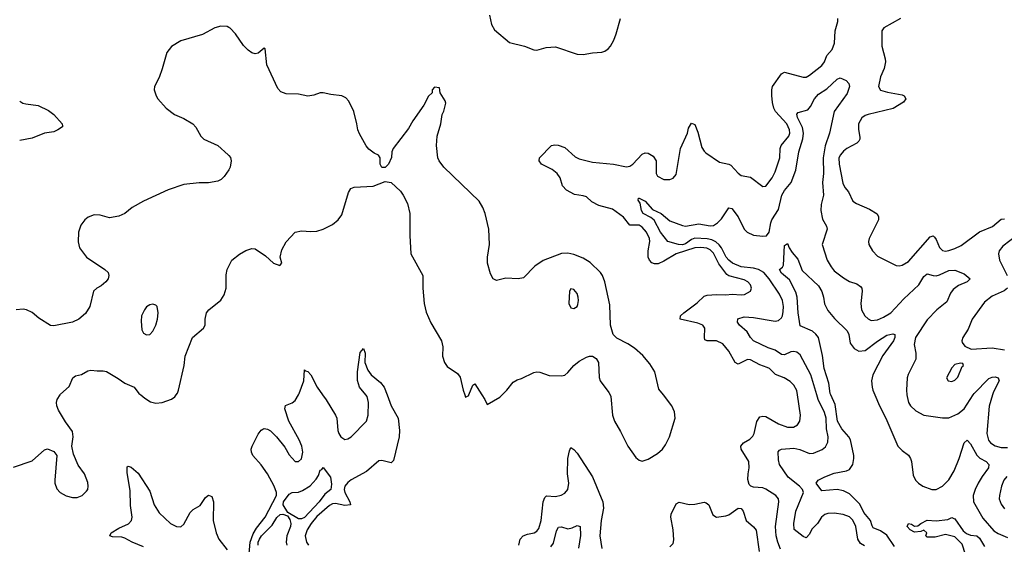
# Model space of a CAD drawing. Header units: inches. Extents: x 2143765 to 2212928, y 878963 to 1017374.
# Tile 156 of 256: x 2158650 to 2165009, y 969036 to 972422. Entities that reach past the tile are written whole.
import ezdxf

# ---------------------------------------------------------------- set-up
doc = ezdxf.new("R2010")
doc.units = ezdxf.units.IN
doc.header["$MEASUREMENT"] = 0
for name, color, linetype in [('C1956', 7, 'Continuous'), ('C1957', 7, 'Continuous'), ('C1966', 7, 'Continuous'), ('C1967', 7, 'Continuous')]:
    doc.layers.add(name, color=color, linetype=linetype)

msp = doc.modelspace()

# ---------------------------------------------------------------- linework, layer by layer
at = {"layer": 'C1956', "color": 5}
for points, elevation in [([(2158610, 969534.4), (2158730, 969574.3), (2158810, 969646), (2158830, 969651.5), (2158870, 969634.9), (2158889.1, 969609.1), (2158876.2, 969450), (2158876.5, 969430), (2158890, 969393), (2158911.1, 969371.1), (2158950, 969349), (2158990, 969337), (2159021.3, 969338.7), (2159053.2, 969350), (2159081.7, 969378.3), (2159089.6, 969390.4), (2159092.8, 969410), (2159090, 969435.3), (2159068.3, 969490), (2159026.9, 969546.9), (2158997.3, 969617.3), (2158987.1, 969670), (2158996.2, 969730), (2158990, 969764.5), (2158945.6, 969825.6), (2158900.9, 969900.9), (2158889.2, 969930), (2158887.1, 969950), (2158892.9, 969970), (2158910.6, 970000)], 420), ([(2159432.5, 970000), (2159458.5, 969978.5), (2159495.6, 969955.6), (2159530, 969946), (2159570, 969951.7), (2159630, 969971.8), (2159652.3, 969987.7), (2159661, 970000)], 420), ([(2159450, 969019.9), (2159377.3, 969050), (2159330, 969075.9), (2159310, 969082.6), (2159250, 969084.2), (2159232, 969090), (2159240.4, 969110), (2159290, 969139.9), (2159352.3, 969167.7), (2159372.2, 969190), (2159376.2, 969210), (2159366.5, 969286.5), (2159362.9, 969382.9), (2159343.7, 969496.3), (2159345.1, 969534.9), (2159350, 969540.5), (2159370, 969534.4), (2159415.8, 969495.8), (2159490, 969378.7), (2159518.2, 969290), (2159550, 969238.5), (2159624.9, 969170), (2159662.8, 969150), (2159690, 969148.9), (2159710, 969165.7), (2159750, 969240.8), (2159770, 969260.7), (2159814.7, 969285.3), (2159850, 969338.3), (2159870, 969352.9), (2159890, 969343.7), (2159902.6, 969310), (2159900.1, 969190), (2159919.8, 969110), (2159935.9, 969070), (2159990, 968999.1)], 380)]:
    msp.add_lwpolyline(points, dxfattribs=dict(at, elevation=elevation))
at = {"layer": 'C1957', "color": 5}
for points, elevation in [([(2160000, 972372.3), (2159990, 972376.9), (2159950, 972380.4), (2159910, 972368.6), (2159830, 972326.4), (2159690, 972284.8), (2159630.2, 972249.8), (2159601.3, 972210), (2159570, 972104), (2159550, 972049), (2159521, 971990), (2159518.8, 971970), (2159530.6, 971930), (2159542, 971910), (2159595.5, 971850), (2159650, 971810.4), (2159710, 971783.1), (2159767.3, 971750), (2159788.7, 971728.7), (2159820.7, 971670), (2159838.8, 971650), (2159930.3, 971610.3), (2159995.5, 971550), (2160000, 971544.7)], 420), ([(2158650, 971895.3), (2158670, 971883.6), (2158690, 971878.9), (2158770, 971868.4), (2158836, 971836), (2158870, 971810.5), (2158924, 971750), (2158926, 971734), (2158926, 971730), (2158896, 971710), (2158870, 971698.4), (2158810, 971689.7), (2158730, 971657.7), (2158650, 971643.1)], 380), ([(2160000, 971453.5), (2159971.3, 971408.7), (2159950.2, 971389.8), (2159930, 971379.7), (2159870, 971368.3), (2159809.7, 971369.7), (2159710, 971358.9), (2159610, 971324.6), (2159449.5, 971250.5), (2159377.1, 971210), (2159328.4, 971171.6), (2159290, 971154.5), (2159230, 971142.7), (2159170, 971159.7), (2159130, 971161.6), (2159091.9, 971148.1), (2159070.6, 971130), (2159045.4, 971094.6), (2159030.4, 971050), (2159028.6, 970988.6), (2159037.1, 970950), (2159080.5, 970890), (2159200.5, 970810), (2159221.6, 970790), (2159226.7, 970770), (2159221.3, 970750), (2159206.4, 970730), (2159175.3, 970704.7), (2159148, 970690), (2159126.4, 970670), (2159102, 970570), (2159074.3, 970525.7), (2159033, 970490), (2158990.2, 970469.8), (2158870, 970445.6), (2158850, 970448.7), (2158774.5, 970494.5), (2158730, 970532.8), (2158694, 970550), (2158673.2, 970553.2), (2158626.8, 970550)], 420), ([(2159661, 970000), (2159668.9, 970011.1), (2159676.1, 970030), (2159712.6, 970190), (2159718, 970250), (2159765.1, 970370), (2159838, 970430), (2159847.3, 970450), (2159848, 970490), (2159856.9, 970530), (2159872, 970550), (2159948.3, 970611.7), (2159970, 970646.8), (2159983, 970690), (2159984.4, 970775.6), (2159989.6, 970810), (2160000, 970830.1)], 420), ([(2158910.6, 970000), (2158914.1, 970005.9), (2158970, 970054.9), (2158994.2, 970110), (2159010, 970123.5), (2159050, 970132.4), (2159090, 970154.4), (2159110, 970159.1), (2159150, 970154.6), (2159190, 970156.5), (2159210, 970151.4), (2159286.8, 970106.8), (2159330, 970074.9), (2159390, 970050.3), (2159420.5, 970010), (2159432.5, 970000)], 420)]:
    msp.add_lwpolyline(points, dxfattribs=dict(at, elevation=elevation))
at = {"layer": 'C1957', "color": 5, "elevation": 440}
msp.add_lwpolyline([(2159510, 970584.7), (2159490, 970580.4), (2159470, 970568), (2159455.6, 970550), (2159437.6, 970510), (2159435.2, 970475.2), (2159439.8, 970419.8), (2159450, 970398), (2159470, 970386.8), (2159490, 970391), (2159510, 970411), (2159529.5, 970450), (2159539.6, 970490), (2159544.2, 970530), (2159538.4, 970570), (2159530, 970578.4)], close=True, dxfattribs=at)
at = {"layer": 'C1966', "color": 5}
for points, elevation in [([(2160130.8, 968950), (2160137.6, 969050), (2160156.9, 969103.1), (2160180.1, 969139.9), (2160235.5, 969210), (2160309.3, 969350), (2160308.8, 969370), (2160294.5, 969410), (2160250.5, 969490.5), (2160210, 969548.3), (2160156.1, 969610), (2160147.2, 969630), (2160145.5, 969650), (2160151.9, 969670), (2160190, 969746), (2160210, 969772.2), (2160221.4, 969778.6), (2160230, 969782.6), (2160250, 969779.6), (2160270, 969767.4), (2160308.6, 969728.6), (2160362.1, 969662.1), (2160390, 969612.4), (2160430, 969570.4), (2160450, 969570.4), (2160470, 969587.7), (2160478, 969630), (2160472, 969670), (2160455.8, 969710), (2160388.9, 969830), (2160363.1, 969910), (2160367.7, 969932.3), (2160410.8, 969949.2), (2160430, 969963.8), (2160450.3, 970000)], 380), ([(2161023.4, 970000), (2161050.2, 969930), (2161093.7, 969850), (2161103, 969770), (2161101.2, 969730), (2161063.5, 969576.5), (2161050, 969561.4), (2160990, 969577.1), (2160970, 969573.9), (2160890, 969505.6), (2160790, 969451.9), (2160770, 969435.8), (2160750.1, 969410), (2160746, 969390), (2160749.2, 969369.2), (2160781.2, 969310), (2160785.5, 969290), (2160750, 969286.2), (2160690, 969299.6), (2160670, 969296.4), (2160650, 969286.4), (2160570, 969214.5), (2160531.8, 969170), (2160506.7, 969130), (2160494.6, 969090), (2160502.3, 969050), (2160515.9, 969030)], 380), ([(2160606.5, 970000), (2160630, 969967.7), (2160690.1, 969870.1), (2160697.6, 969850), (2160704.8, 969770), (2160710.8, 969750.8), (2160724.7, 969730), (2160750, 969711.7), (2160770, 969715.6), (2160790, 969729), (2160889.8, 969830), (2160901.1, 969870), (2160902.2, 969950), (2160894.8, 969990), (2160886.5, 970000)], 380), ([(2161524.6, 970000), (2161530, 969984.7), (2161550, 969996), (2161551.6, 970000)], 420), ([(2161635.6, 970000), (2161654.8, 969970), (2161670, 969938), (2161750, 969984.7), (2161765.3, 970000)], 420), ([(2162462.8, 970000), (2162467.1, 969990), (2162478.2, 969870), (2162490.9, 969830), (2162530, 969764.9), (2162578.5, 969670), (2162630, 969595.6), (2162650, 969579), (2162670, 969572.9), (2162710, 969584.7), (2162770, 969622.2), (2162801, 969650), (2162821.9, 969678.1), (2162847.6, 969730), (2162884, 969850), (2162879.7, 969890), (2162861.3, 969930), (2162807.5, 970000)], 420), ([(2163564.1, 969004.1), (2163545.5, 969050), (2163535.3, 969090), (2163532.5, 969150), (2163552.9, 969310), (2163551.1, 969330), (2163534, 969350), (2163470, 969391.1), (2163450, 969400.5), (2163390, 969403.6), (2163371.3, 969411.3), (2163362.2, 969422.3), (2163353.6, 969453.6), (2163354.2, 969490), (2163361.8, 969530), (2163358.2, 969570), (2163309.7, 969650), (2163308.5, 969670), (2163325.1, 969690), (2163365, 969715), (2163385.3, 969734.7), (2163392.9, 969750), (2163410.7, 969829.3), (2163430, 969857.7), (2163450, 969863.9), (2163470, 969861.6), (2163550, 969814.4), (2163610, 969791.1), (2163648.7, 969791.3), (2163673.7, 969806.3), (2163688.8, 969831.2), (2163693.6, 969870), (2163672.8, 970000)], 380), ([(2164106.6, 969026.6), (2164081, 969041), (2164063.9, 969070), (2164050, 969151.6), (2164030, 969192.4), (2164010, 969214.2), (2163969, 969229), (2163910, 969237.2), (2163870, 969234.4), (2163850, 969227.4), (2163829.1, 969210), (2163802.2, 969170), (2163766.9, 969133.1), (2163750, 969100.5), (2163730, 969078.5), (2163710, 969086.2), (2163651.5, 969131.5), (2163649.3, 969169.2), (2163662.6, 969250), (2163712.5, 969370), (2163705, 969390), (2163687.3, 969410), (2163613.8, 969470), (2163557.6, 969550), (2163550, 969582), (2163547.8, 969632.2), (2163556.6, 969643.4), (2163570.9, 969649.1), (2163650, 969655.5), (2163688.2, 969648.2), (2163750, 969622.2), (2163776.2, 969623.8), (2163832.5, 969647.5), (2163854.8, 969665.2), (2163870, 969696), (2163871.7, 969730), (2163861.9, 969781.9), (2163857.9, 969850), (2163847.4, 969887.4), (2163806.8, 969970), (2163798.1, 970000)], 360), ([(2164301, 969021), (2164250, 969093.9), (2164210, 969122.6), (2164163.2, 969143.2), (2164155, 969155), (2164145.4, 969190), (2164101.4, 969241.4), (2164075.8, 969295.8), (2164010, 969362.6), (2163970, 969382), (2163930, 969388.9), (2163830, 969380.5), (2163794, 969430), (2163806, 969450), (2163850, 969472.3), (2163910, 969494.1), (2163989.9, 969510.1), (2164010, 969519.2), (2164031.1, 969550), (2164038.2, 969590), (2164036.6, 969610), (2164016.6, 969710), (2164004.6, 969730), (2163960.7, 969780.7), (2163932.4, 969830), (2163917.4, 969937.4), (2163889.5, 970000)], 340), ([(2164173.2, 970000), (2164203.5, 969930), (2164243.7, 969850), (2164321.5, 969670), (2164350, 969640.3), (2164390.3, 969610.3), (2164403.8, 969590), (2164410.3, 969570.3), (2164421.6, 969481.6), (2164436.5, 969450), (2164454, 969430), (2164483.8, 969410), (2164541, 969390), (2164570, 969389.1), (2164610, 969411.3), (2164650, 969452.7), (2164684.8, 969510), (2164718, 969590), (2164750, 969690.7), (2164770, 969707.7), (2164790, 969683.8), (2164830.9, 969610.9), (2164851.4, 969591.4), (2164891.8, 969570), (2164910.3, 969550), (2164908, 969530), (2164865.7, 969474.3), (2164840.1, 969430), (2164820.1, 969390), (2164807.6, 969350), (2164811, 969310), (2164870, 969203.5), (2164942.2, 969122.2), (2164970, 969105), (2165030, 969079)], 340), ([(2164379.9, 970000), (2164380.8, 969990), (2164390, 969950.7), (2164402.3, 969930), (2164437.8, 969897.8), (2164490.2, 969870.2), (2164610, 969851.3), (2164650, 969851.7), (2164710, 969878.2), (2164750, 969910.2), (2164808.4, 970000)], 360), ([(2164933.2, 970000), (2164911.6, 969928.4), (2164895.5, 969750), (2164907.2, 969707.2), (2164920.7, 969690), (2164950, 969670.9), (2164990, 969661), (2165030, 969660.7)], 360), ([(2161873.7, 969030), (2161882.4, 969070), (2161902, 969090), (2161930, 969101.7), (2161973.7, 969110), (2161990, 969119.8), (2162003.2, 969136.8), (2162017.8, 969190), (2162030.4, 969309.6), (2162041.1, 969338.9), (2162052.2, 969347.8), (2162110, 969345), (2162147.9, 969352.1), (2162170, 969365.5), (2162189.2, 969390), (2162197.2, 969430), (2162188.7, 969490), (2162191.1, 969588.9), (2162200.9, 969639.1), (2162210, 969660.5), (2162230, 969647), (2162250, 969623.1), (2162350, 969472), (2162415.5, 969310), (2162420.1, 969270), (2162405.5, 969190), (2162396.6, 969090), (2162408.8, 969008.8)], 380), ([(2165026.6, 969473.4), (2165006.3, 969450), (2164991.8, 969410), (2164977.8, 969350), (2164976.2, 969330), (2164990, 969294.4), (2165010, 969264.6)], 360), ([(2162850, 969020.3), (2162870, 969040.5), (2162874.8, 969065.2), (2162870, 969129), (2162856.1, 969210), (2162857.3, 969230), (2162890, 969296.5), (2162910, 969306.9), (2162973.2, 969293.2), (2163010, 969294.2), (2163070, 969307.6), (2163084, 969304), (2163100.3, 969290), (2163125.9, 969225.8), (2163150.5, 969210.5), (2163210, 969219.5), (2163230, 969227), (2163290, 969269.1), (2163310, 969266), (2163321.8, 969250), (2163342.6, 969190), (2163389.4, 969149.4), (2163407.2, 969127.2), (2163426.8, 968990)], 380), ([(2160189.6, 969029.6), (2160190.2, 969050), (2160198.5, 969070), (2160211.1, 969090), (2160281.1, 969158.9), (2160310, 969208.1), (2160332, 969228), (2160350.2, 969230.2), (2160380, 969220), (2160395.2, 969195.2), (2160401.6, 969170), (2160399.6, 969150), (2160374.5, 969090), (2160370.1, 969050), (2160375.4, 969030)], 360), ([(2164759.2, 968970), (2164737.6, 969037.5), (2164690, 969084.8), (2164630, 969099.7), (2164562.5, 969082.5), (2164510, 969082), (2164502, 969090), (2164508, 969110), (2164490, 969128), (2164470, 969119), (2164430, 969114), (2164402, 969130), (2164382.7, 969150), (2164390, 969170.7), (2164410, 969166.8), (2164430, 969153.4), (2164450, 969154), (2164469.2, 969170), (2164510, 969191.6), (2164570, 969187.2), (2164645.1, 969194.9), (2164670, 969208.2), (2164683.4, 969203.4), (2164690, 969200.5), (2164743.4, 969123.4), (2164765.3, 969105.3), (2164790, 969094), (2164832.4, 969090), (2164850, 969076.3), (2164881.8, 969021.8)], 320), ([(2162079.5, 969020.5), (2162096.7, 969043.3), (2162116.8, 969123.2), (2162130, 969147.2), (2162150, 969147.7), (2162190, 969135.2), (2162217.8, 969142.2), (2162250, 969158), (2162270, 969151.3), (2162273, 969093), (2162258.8, 969010)], 360)]:
    msp.add_lwpolyline(points, dxfattribs=dict(at, elevation=elevation))
at = {"layer": 'C1966', "color": 5, "elevation": 360}
msp.add_lwpolyline([(2160450, 969199.6), (2160381.6, 969241.6), (2160352.7, 969290), (2160354.2, 969310), (2160390, 969359.3), (2160409.9, 969370.1), (2160450, 969373.4), (2160477.3, 969382.7), (2160526.3, 969413.7), (2160564.3, 969455.7), (2160579.6, 969480.4), (2160590, 969514), (2160601.2, 969518.8), (2160610, 969532), (2160658, 969470), (2160663.8, 969423.8), (2160658.9, 969390), (2160620, 969360), (2160584, 969310), (2160490, 969209.9), (2160470, 969200.1)], close=True, dxfattribs=at)
at = {"layer": 'C1967', "color": 5}
for points, elevation in [([(2161684, 972450), (2161697.3, 972390), (2161715.9, 972355.9), (2161814.4, 972274.4), (2161911.3, 972250), (2161970, 972226.4), (2161990, 972224.4), (2162050, 972241.3), (2162110, 972246.7), (2162250, 972198.7), (2162290, 972197), (2162350, 972208.5), (2162410, 972212.7), (2162430, 972219.3), (2162450, 972233.4), (2162466.6, 972250), (2162487, 972290), (2162502.9, 972330), (2162529.7, 972430.3)], 420), ([(2163672.8, 970000), (2163668.3, 970028.3), (2163650, 970062.4), (2163626, 970086), (2163586.9, 970110), (2163532.5, 970132.5), (2163493.1, 970170), (2163477.9, 970177.9), (2163430, 970194), (2163370, 970226.3), (2163350, 970228.2), (2163290, 970198.2), (2163270, 970209.8), (2163230, 970282.6), (2163190.6, 970330.6), (2163150, 970348.9), (2163090, 970348.2), (2163076, 970356), (2163071.9, 970370), (2163074.7, 970430), (2163061.5, 970450), (2163030, 970463.4), (2162916, 970490), (2162918.9, 970510), (2162939.1, 970530), (2163025.9, 970594.1), (2163070, 970637.5), (2163090, 970644.2), (2163150, 970648.4), (2163210, 970646.3), (2163251.2, 970651.2), (2163310, 970645.8), (2163330.8, 970649.2), (2163369.7, 970670.3), (2163375.8, 970690), (2163369.7, 970710), (2163352.4, 970730), (2163330, 970742), (2163230, 970769.1), (2163217.8, 970777.8), (2163165.8, 970845.8), (2163130, 970914.9), (2163110, 970936.6), (2163087.4, 970947.4), (2163050, 970951.4), (2163010, 970948.6), (2162889, 970911), (2162810, 970862.5), (2162773.3, 970846.7), (2162750, 970846), (2162733.2, 970853.2), (2162717.2, 970870), (2162709.4, 970890), (2162709.4, 970930), (2162720.1, 970990), (2162718.5, 971010), (2162699.1, 971050), (2162670, 971083), (2162650, 971095.2), (2162590, 971095.3), (2162550, 971147), (2162479.4, 971199.4), (2162390, 971222), (2162346.3, 971246.3), (2162310, 971278.4), (2162290, 971286), (2162232.7, 971292.7), (2162182.4, 971322.4), (2162155.6, 971350), (2162140.9, 971400.9), (2162121.7, 971430), (2162090, 971455.5), (2162020.5, 971490), (2162005.7, 971510), (2162006.9, 971530), (2162085.2, 971610), (2162105.6, 971614.4), (2162127.2, 971612.8), (2162170, 971596.5), (2162237, 971537), (2162263, 971523), (2162350, 971501.3), (2162486, 971490), (2162570, 971472.7), (2162590, 971475.9), (2162610, 971489.2), (2162670, 971553.4), (2162690, 971562), (2162710, 971560.4), (2162740.3, 971540.3), (2162761.6, 971510), (2162760.7, 971430), (2162770, 971411.3), (2162810, 971391.3), (2162850, 971391), (2162870, 971398), (2162890, 971422), (2162918.8, 971590), (2162962.2, 971690), (2162970, 971721), (2162990, 971754), (2163010, 971744.9), (2163030, 971696.3), (2163056.7, 971596.7), (2163070, 971572.7), (2163081.7, 971561.7), (2163170, 971502.3), (2163230, 971490.2), (2163242.6, 971482.6), (2163290, 971430.3), (2163310, 971416.4), (2163370, 971404.4), (2163450, 971345.5), (2163470, 971348), (2163510, 971400.4), (2163530, 971440.7), (2163558.8, 971530), (2163561.1, 971590), (2163567, 971610), (2163616.5, 971670), (2163623.8, 971690), (2163622.2, 971710), (2163605.4, 971750), (2163531.9, 971830), (2163520.8, 971850), (2163511.7, 971888.3), (2163508.3, 971931.7), (2163507.9, 971970), (2163512.4, 971990), (2163570, 972073.4), (2163590, 972082.7), (2163710, 972050.3), (2163730, 972051.8), (2163750, 972064), (2163830, 972125.6), (2163848.2, 972150), (2163863.4, 972190), (2163896.9, 972230), (2163912.1, 972270), (2163916.7, 972350), (2163933.6, 972410), (2163934.5, 972430)], 380), ([(2164338.6, 972430), (2164230.3, 972370), (2164218.4, 972350), (2164218.4, 972250), (2164240.2, 972170), (2164241.2, 972150), (2164233.1, 972106.9), (2164210, 972052), (2164197.7, 971990), (2164210, 971966.5), (2164253.8, 971953.8), (2164350, 971936.5), (2164363, 971930), (2164372.4, 971910), (2164357.6, 971890), (2164290.9, 971849.1), (2164130, 971809.9), (2164110, 971802.7), (2164090, 971788.6), (2164066.7, 971750), (2164066.5, 971713.5), (2164075.5, 971664.5), (2164075.8, 971650), (2164070, 971638.4), (2164055.8, 971624.2), (2163991.8, 971590), (2163970, 971572.8), (2163950.2, 971550), (2163941.4, 971530), (2163941.9, 971490), (2163965.7, 971365.7), (2163979.4, 971339.4), (2164002.7, 971310), (2164031.8, 971250), (2164055.3, 971235.3), (2164138.6, 971198.6), (2164187.9, 971167.9), (2164197, 971150), (2164196.5, 971130), (2164137.4, 971010), (2164131.7, 970990), (2164133.4, 970970), (2164157, 970930), (2164190, 970895.3), (2164310, 970836.3), (2164330, 970834), (2164350, 970838), (2164390, 970862), (2164530, 971020.2), (2164550, 971026.3), (2164558.1, 971018.1), (2164570, 971003.7), (2164591.3, 970951.3), (2164610, 970931.2), (2164630, 970928.8), (2164650, 970932.5), (2164690, 970944.5), (2164730, 970964), (2164850, 971052.3), (2164932, 971088), (2164990, 971134.6), (2165010, 971136.5)], 380), ([(2162807.5, 970000), (2162778.1, 970038.1), (2162751.2, 970150), (2162720, 970200), (2162674.2, 970254.2), (2162621.3, 970301.3), (2162578, 970330), (2162505.8, 970365.8), (2162482.2, 970390), (2162465.7, 970450), (2162460.9, 970580.9), (2162428.9, 970730), (2162413.5, 970770), (2162400.3, 970790), (2162334.6, 970854.6), (2162290, 970882), (2162230, 970906.8), (2162190, 970915.8), (2162150, 970913.2), (2162030, 970868.5), (2161978, 970830), (2161904.2, 970755.8), (2161870, 970749.7), (2161790, 970752.6), (2161730, 970737.6), (2161707.6, 970750), (2161690, 970781.2), (2161670.9, 970850), (2161671, 970890), (2161684.7, 970970), (2161679.7, 971070), (2161656.8, 971170), (2161641.7, 971210), (2161617.7, 971250), (2161389.9, 971469.9), (2161359.3, 971510), (2161349.8, 971530), (2161341.4, 971610), (2161345.4, 971670), (2161369.5, 971749.5), (2161379.5, 971810), (2161390, 971832), (2161402, 971882), (2161398, 971898), (2161366, 971950), (2161362, 971982), (2161330, 971986), (2161314, 971970), (2161314, 971950), (2161291.1, 971928.9), (2161261, 971870), (2161190, 971769), (2161161.1, 971718.9), (2161062, 971590), (2161054, 971570), (2161052, 971532), (2161031.3, 971490), (2161010, 971468), (2160990, 971468), (2160978, 971490), (2160978, 971530), (2160968.4, 971548.4), (2160939.3, 971559.3), (2160905.1, 971585.1), (2160887.3, 971607.3), (2160844.2, 971684.2), (2160833.6, 971710), (2160828.3, 971750), (2160808.4, 971830), (2160775.7, 971895.7), (2160757, 971917), (2160730, 971931.3), (2160658.9, 971938.9), (2160610, 971949.6), (2160590, 971949.6), (2160550, 971934.5), (2160510, 971927.3), (2160450, 971942), (2160370, 971943.5), (2160335.6, 971955.6), (2160317, 971977), (2160245.3, 972130), (2160234.8, 972234.8), (2160230, 972239), (2160190, 972206.6), (2160170, 972202), (2160150, 972207), (2160125.1, 972225.1), (2160095.6, 972255.6), (2160043.5, 972330), (2160010, 972367.8), (2160000, 972372.3)], 420), ([(2163798.1, 970000), (2163760.6, 970130), (2163690, 970259.7), (2163670, 970276.8), (2163650, 970280.7), (2163630, 970277.9), (2163590, 970259), (2163570, 970260.2), (2163530, 970288.3), (2163484.4, 970304.4), (2163389.9, 970349.9), (2163370.8, 970370), (2163348, 970408), (2163299.7, 970450), (2163285.4, 970470), (2163287.9, 970492.1), (2163330, 970503.5), (2163390, 970500.4), (2163530, 970476.3), (2163550, 970481), (2163570, 970496.9), (2163577, 970510), (2163582, 970538), (2163582.5, 970570), (2163576.4, 970610), (2163557.2, 970650), (2163491.5, 970750), (2163456.1, 970790), (2163422.3, 970810), (2163390, 970817.8), (2163310, 970825.8), (2163254.1, 970850), (2163229.5, 970869.5), (2163212.7, 970890), (2163183, 970950), (2163168.3, 970968.3), (2163147, 970987), (2163120.8, 971000.8), (2163090, 971008.1), (2163010, 971011.4), (2162990, 971003.3), (2162950, 970975.7), (2162930, 970969.1), (2162904.7, 970970), (2162835.4, 970990), (2162789.4, 971050), (2162748, 971128), (2162725.8, 971145.8), (2162677, 971170), (2162666.4, 971190), (2162657.8, 971237.8), (2162643.7, 971256.3), (2162646, 971270), (2162650, 971270.2), (2162690, 971250.3), (2162737.8, 971197.8), (2162792.8, 971170), (2162850, 971123.5), (2162930, 971092.5), (2162950, 971088.9), (2163036.1, 971103.9), (2163110, 971091.4), (2163130, 971092.5), (2163157.6, 971110), (2163182.7, 971137.3), (2163230, 971207.7), (2163250, 971203.8), (2163290.2, 971150), (2163328.9, 971070), (2163349.4, 971049.4), (2163390, 971031.4), (2163450, 971024.4), (2163472.4, 971027.6), (2163489.8, 971050.2), (2163500.4, 971110), (2163508.2, 971130), (2163550, 971197.7), (2163572.7, 971290), (2163590, 971319.3), (2163631.6, 971370), (2163663.1, 971450), (2163682.4, 971570), (2163707.5, 971652.5), (2163712.8, 971690), (2163705.2, 971725.2), (2163674.4, 971790), (2163668.9, 971811.1), (2163678, 971822), (2163739.3, 971840.7), (2163758, 971862), (2163783.4, 971910), (2163810, 971940.2), (2163863.8, 971976.2), (2163930, 972038.2), (2163950, 972047.1), (2163988.8, 972030), (2164004.6, 972010), (2164008.5, 971990), (2163994.1, 971945.9), (2163910.2, 971829.8), (2163880.2, 971690), (2163852.8, 971607.2), (2163839.5, 971530), (2163841.4, 971430), (2163834.1, 971370), (2163840.5, 971290), (2163826.4, 971230), (2163824.3, 971190), (2163834.3, 971134.3), (2163861.7, 971090), (2163864.9, 971070), (2163833, 970970), (2163864.7, 970870), (2163890, 970825.7), (2163910, 970801.5), (2163970, 970755.6), (2164010, 970731.7), (2164056, 970716), (2164080, 970700), (2164088.2, 970688.2), (2164092.2, 970670), (2164082.9, 970590), (2164086.7, 970550), (2164108.9, 970510), (2164130, 970490.3), (2164150, 970480.8), (2164190, 970484.3), (2164230, 970502.3), (2164275.3, 970530), (2164360.7, 970619.3), (2164457.7, 970710), (2164490, 970764.4), (2164510, 970781.7), (2164550, 970770.2), (2164570, 970769.4), (2164590, 970774.3), (2164650, 970802.8), (2164690, 970805.2), (2164750, 970782), (2164788.9, 970750), (2164770.3, 970730), (2164713.2, 970706.8), (2164679.2, 970680.8), (2164662.3, 970657.7), (2164638.2, 970601.8), (2164574.3, 970550), (2164510, 970485.1), (2164435.5, 970370), (2164426.1, 970326.1), (2164438.3, 970270), (2164436.9, 970230), (2164387.4, 970132.6), (2164382, 970110), (2164377.3, 970030), (2164379.9, 970000)], 360), ([(2160000, 971544.7), (2160011.3, 971531.3), (2160016.5, 971510), (2160010, 971469.2), (2160000, 971453.5)], 420), ([(2160000, 970830.1), (2160020.7, 970870), (2160070, 970908.7), (2160110, 970931.8), (2160150, 970945.5), (2160170, 970943.8), (2160238.3, 970898.3), (2160290, 970850.8), (2160330, 970836), (2160344, 970850), (2160332.3, 970890), (2160343.3, 970936.7), (2160371.3, 970988.7), (2160428.5, 971051.5), (2160470, 971059.5), (2160530, 971054), (2160570, 971057.6), (2160610, 971070.4), (2160670, 971099.5), (2160707, 971130), (2160730, 971162.8), (2160772.7, 971307.3), (2160788.2, 971331.8), (2160810, 971341.6), (2160932.9, 971347.1), (2161010, 971378), (2161050, 971371.3), (2161110, 971314.8), (2161127.3, 971290), (2161154.6, 971234.6), (2161170.6, 971170), (2161170.6, 971030), (2161176.3, 970910), (2161253, 970770), (2161252.7, 970690), (2161261.6, 970590), (2161274.2, 970534.2), (2161305.9, 970465.8), (2161374.4, 970350), (2161383.1, 970310), (2161381.6, 970250), (2161393.4, 970210), (2161410, 970184), (2161478, 970138), (2161495.3, 970115.3), (2161514, 970030), (2161524.6, 970000)], 420), ([(2165090.4, 971030), (2164998.9, 970961.1), (2164976.9, 970930), (2164971.3, 970910), (2164977.3, 970870), (2165027.7, 970770)], 380), ([(2163889.5, 970000), (2163885, 970010), (2163874.9, 970074.9), (2163846.8, 970170), (2163834.3, 970254.3), (2163809.9, 970369.9), (2163792.5, 970392.5), (2163770, 970410.9), (2163690, 970445.2), (2163677.8, 970530), (2163671.6, 970630), (2163663.6, 970663.6), (2163622, 970742), (2163570, 970785.7), (2163558, 970810), (2163575.7, 970824.3), (2163582.9, 970837.1), (2163590, 970964.7), (2163610, 970978), (2163620.5, 970950), (2163639.2, 970919.2), (2163675.3, 970875.2), (2163703.6, 970803.6), (2163810, 970703.7), (2163830, 970668), (2163841.7, 970630), (2163847.9, 970587.9), (2163870, 970544.9), (2163913.2, 970493.3), (2163994.7, 970414.7), (2164004.5, 970390), (2164014.5, 970334.5), (2164039.7, 970299.7), (2164070, 970282.5), (2164110, 970286.7), (2164190, 970347.9), (2164250, 970385.6), (2164290, 970394), (2164302.8, 970390), (2164302.6, 970370), (2164293.6, 970350), (2164225.3, 970254.7), (2164160.6, 970130), (2164152, 970090), (2164156.3, 970050), (2164160.2, 970030), (2164173.2, 970000)], 340), ([(2165030.5, 970690), (2165007.3, 970672.7), (2164930, 970637.7), (2164881, 970599), (2164802.3, 970490), (2164776.4, 970423.6), (2164741.6, 970370), (2164734, 970350), (2164737.3, 970337.3), (2164754.4, 970314.4), (2164796, 970296), (2164930, 970303.8), (2165010, 970291.6)], 380), ([(2160886.5, 970000), (2160844.6, 970050), (2160832, 970092), (2160832.5, 970150), (2160850, 970274), (2160870, 970300.5), (2160881.1, 970270), (2160879, 970210), (2160899.2, 970159.2), (2160919, 970130), (2160980.5, 970080.5), (2161004.2, 970050), (2161023.4, 970000)], 380), ([(2161765.3, 970000), (2161795.3, 970030), (2161837, 970083), (2161862.9, 970097.1), (2161890, 970105.5), (2161970, 970144.4), (2161990, 970148.4), (2162010, 970146), (2162070, 970126), (2162150, 970123.8), (2162170, 970128), (2162190, 970144.9), (2162229.1, 970190.9), (2162262.5, 970217.5), (2162310, 970244.7), (2162330, 970251.1), (2162349.3, 970249.3), (2162374.1, 970234.1), (2162387.7, 970210), (2162392.7, 970112.7), (2162398.5, 970090), (2162455.9, 970015.9), (2162462.8, 970000)], 420), ([(2160450.3, 970000), (2160455.8, 970010), (2160484.1, 970090), (2160490, 970161), (2160495.2, 970155.2), (2160510, 970152.2), (2160530, 970130.3), (2160570.2, 970050), (2160606.5, 970000)], 380), ([(2164808.4, 970000), (2164814.9, 970010), (2164910, 970106.2), (2164930, 970114.7), (2164950, 970116.5), (2164970.6, 970110), (2164975.6, 970090), (2164939.4, 970020.6), (2164933.2, 970000)], 360), ([(2161551.6, 970000), (2161576.4, 970063.6), (2161590, 970071.3), (2161635.6, 970000)], 420)]:
    msp.add_lwpolyline(points, dxfattribs=dict(at, elevation=elevation))
for points, elevation in [([(2162210, 970684), (2162200.7, 970670), (2162197.3, 970590), (2162210, 970562.8), (2162230, 970557.3), (2162250, 970571), (2162255.8, 970584.2), (2162259.6, 970610), (2162256.9, 970630), (2162250, 970654), (2162230, 970681.2)], 440), ([(2164726, 970206), (2164690, 970197.2), (2164670, 970174), (2164636.3, 970110), (2164646, 970090), (2164670, 970086.7), (2164690, 970094.9), (2164710, 970114.8), (2164736.4, 970183.6), (2164746, 970190), (2164742, 970202)], 380)]:
    msp.add_lwpolyline(points, close=True, dxfattribs=dict(at, elevation=elevation))

doc.saveas('drawing.dxf')
